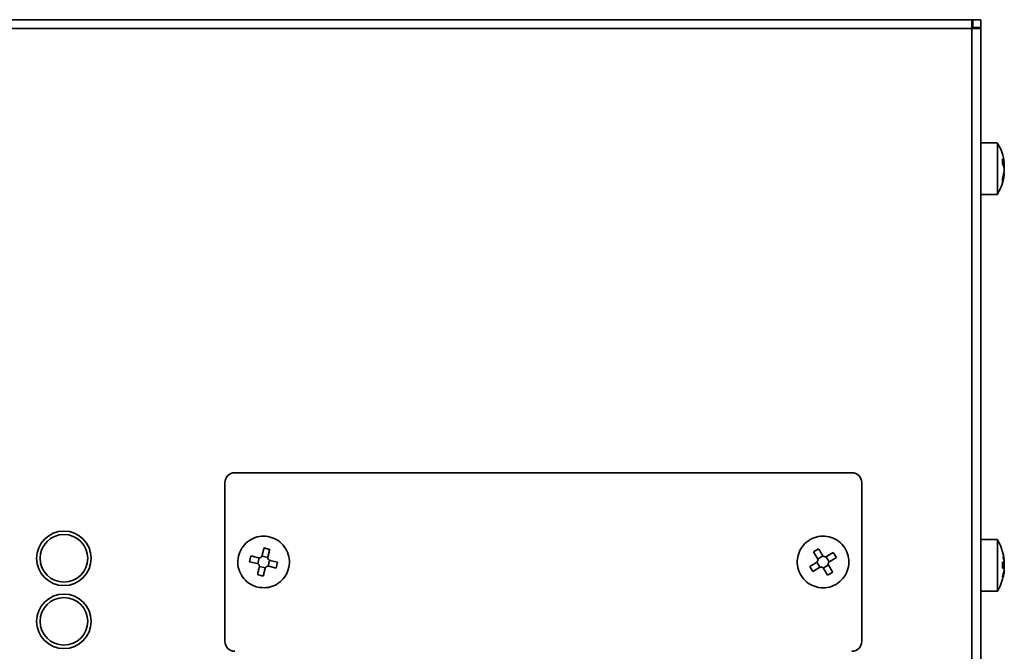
# Model space of a CAD drawing. Header units: millimetres. Extents: x 0 to 420, y 0 to 297.
# Tile 44 of 110: x 165 to 215, y 227 to 259. Entities that reach past the tile are written whole.
import ezdxf

# ---------------------------------------------------------------- set-up
doc = ezdxf.new("R2010")
doc.units = ezdxf.units.MM

msp = doc.modelspace()

# ---------------------------------------------------------------- linework, layer by layer
at = {"color": 7, "linetype": 'Continuous', "lineweight": 35}
for p, q in [((91.6286, 258.7264), (213.2287, 258.7264)), ((213.2287, 258.2764), (213.2287, 258.7264)), ((213.2287, 258.7264), (213.2787, 258.7264)), ((213.2787, 258.3264), (213.2787, 258.7264)), ((213.6787, 258.7264), (213.2787, 258.7264)), ((213.6787, 258.3264), (213.6787, 258.7264)), ((213.2287, 258.2764), (91.6286, 258.2764)), ((213.2287, 258.3264), (213.2787, 258.3264)), ((213.2287, 214.6764), (213.2287, 258.2764)), ((213.2287, 258.2764), (213.6787, 258.2764)), ((213.2787, 258.3264), (213.6787, 258.3264)), ((213.6787, 258.2764), (213.676, 258.3264)), ((213.6787, 258.2764), (213.6787, 214.6764)), ((214.5142, 252.5264), (213.6787, 252.5264)), ((214.7767, 251.7223), (214.7767, 251.4686)), ((214.7767, 251.4902), (214.863, 251.4902)), ((214.8223, 251.4902), (214.8561, 251.3619)), ((214.8344, 251.4902), (214.8561, 251.3999)), ((214.7767, 250.7222), (214.8561, 251.0528)), ((214.8561, 250.8926), (214.7767, 250.562)), ((214.7767, 250.7222), (214.7767, 250.562)), ((214.8223, 250.9625), (214.8561, 251.0908)), ((213.6787, 249.9264), (214.5142, 249.9264)), ((214.5066, 249.9318), (214.5548, 250.0193)), ((207.1787, 235.9014), (176.0787, 235.9014)), ((175.5787, 235.4014), (175.5787, 227.4014)), ((207.6787, 227.4014), (207.6787, 235.4014)), ((214.5142, 232.5264), (213.6787, 232.5264)), ((214.5423, 232.4565), (214.5052, 232.5153)), ((177.8368, 232.0379), (177.5452, 232.1083)), ((205.4991, 232.0702), (205.2425, 231.9148)), ((205.9077, 231.6851), (206.2422, 231.8876)), ((206.3976, 231.631), (206.2422, 231.8876)), ((214.7767, 231.9136), (214.7767, 231.9208)), ((214.8561, 231.5299), (214.7767, 231.9208)), ((176.8922, 231.7094), (176.8218, 231.4178)), ((177.2019, 231.326), (176.8218, 231.4178)), ((176.8922, 231.7094), (177.2723, 231.6176)), ((177.2349, 231.3138), (177.3073, 231.6134)), ((177.4411, 231.6952), (177.7408, 231.6228)), ((177.8226, 231.489), (177.7502, 231.1893)), ((177.8556, 231.4767), (178.2357, 231.3849)), ((178.1653, 231.0933), (178.2357, 231.3849)), ((205.0599, 231.1717), (205.3944, 231.3743)), ((205.5819, 231.1322), (205.4222, 231.3959)), ((205.4596, 231.5482), (205.7233, 231.7079)), ((205.8756, 231.6705), (206.0353, 231.4068)), ((206.3976, 231.631), (206.0631, 231.4285)), ((214.7767, 231.3929), (214.7767, 231.0929)), ((214.7767, 231.3835), (214.8565, 231.3835)), ((214.8561, 231.3691), (214.7767, 231.3691)), ((177.6164, 231.1076), (177.3167, 231.1799)), ((178.1653, 231.0933), (177.7851, 231.1851)), ((205.0599, 231.1717), (205.2153, 230.9151)), ((205.5498, 231.1177), (205.2153, 230.9151)), ((205.9979, 231.2545), (205.7342, 231.0948)), ((205.9584, 230.7325), (206.215, 230.8879)), ((214.7767, 230.65), (214.8561, 231.0095)), ((214.7767, 230.5391), (214.8561, 230.93)), ((177.2207, 230.7648), (177.5123, 230.6944)), ((214.7579, 230.4931), (214.7767, 230.5651)), ((214.7767, 230.5391), (214.7767, 230.5351)), ((213.6787, 229.9264), (214.5142, 229.9264)), ((214.5161, 229.9357), (214.5623, 230.0298)), ((214.5164, 229.9386), (214.5594, 230.0249))]:
    msp.add_line(p, q, dxfattribs=at)
at = {"color": 8, "linetype": 'Continuous', "lineweight": 35}
for p, q in [((214.7767, 251.5134), (214.8561, 251.5134)), ((214.8101, 251.3999), (214.8561, 251.3999)), ((214.8561, 250.8926), (214.8176, 250.8926)), ((214.7767, 231.3835), (214.8561, 231.3835)), ((214.8561, 231.2463), (214.8418, 231.2463)), ((214.8561, 231.2384), (214.8536, 231.2384))]:
    msp.add_line(p, q, dxfattribs=at)
at = {"color": 7, "linetype": 'Continuous', "lineweight": 35, "flags": 128}
for points in [[(177.4534, 231.7282), (177.465, 231.7763), (177.4766, 231.8243), (177.4881, 231.8721), (177.4996, 231.9198), (177.5111, 231.9673), (177.5225, 232.0145), (177.5339, 232.0616), (177.5452, 232.1083)], [(177.8368, 232.0379), (177.8255, 231.9911), (177.8141, 231.9441), (177.8027, 231.8968), (177.7913, 231.8494), (177.7797, 231.8017), (177.7682, 231.7539), (177.7566, 231.7059), (177.745, 231.6578)], [(205.445, 231.5803), (205.4194, 231.6226), (205.3938, 231.6649), (205.3683, 231.707), (205.3429, 231.7489), (205.3176, 231.7907), (205.2925, 231.8323), (205.2674, 231.8736), (205.2425, 231.9148)], [(205.4991, 232.0702), (205.524, 232.029), (205.5491, 231.9876), (205.5743, 231.9461), (205.5996, 231.9043), (205.625, 231.8624), (205.6504, 231.8203), (205.676, 231.778), (205.7017, 231.7357)], [(177.2207, 230.7648), (177.232, 230.8116), (177.2434, 230.8586), (177.2548, 230.9059), (177.2662, 230.9534), (177.2777, 231.001), (177.2893, 231.0488), (177.3009, 231.0968), (177.3125, 231.145)], [(177.6041, 231.0745), (177.5925, 231.0264), (177.5809, 230.9784), (177.5694, 230.9306), (177.5579, 230.8829), (177.5464, 230.8355), (177.535, 230.7882), (177.5236, 230.7412), (177.5123, 230.6944)], [(205.9584, 230.7325), (205.9335, 230.7737), (205.9084, 230.8151), (205.8832, 230.8567), (205.8579, 230.8984), (205.8325, 230.9404), (205.807, 230.9825), (205.7815, 231.0247), (205.7558, 231.0671)], [(206.0124, 231.2224), (206.0381, 231.1801), (206.0637, 231.1379), (206.0892, 231.0958), (206.1146, 231.0538), (206.1398, 231.0121), (206.165, 230.9705), (206.1901, 230.9291), (206.215, 230.8879)], [(214.8561, 231.2463), (214.8496, 231.2268), (214.8495, 231.2264)]]:
    msp.add_lwpolyline(points, dxfattribs=at)
at = {"color": 7, "linetype": 'Continuous', "lineweight": 35}
for centre in [(167.4636, 231.5864), (167.4636, 228.4114)]:
    msp.add_circle(centre, 1.375, dxfattribs=at)
for centre, radius, start, end in [((213.2287, 258.2764), 0.05, 0, 90), ((214.0541, 251.3277), 0.8233, 13.03765, 28.63825), ((214.0541, 251.0741), 0.8233, 13.03765, 28.63825), ((176.0787, 235.4014), 0.5, 90, 180), ((207.1787, 235.4014), 0.5, 0, 90), ((167.4636, 231.5864), 1.2, 90, 270), ((167.4636, 231.5864), 1.2, 270, 90), ((212.3848, 231.234), 2.4895, 8.82358, 14.65759), ((214.3601, 231.3233), 0.5208, 17.76778, 36.90085), ((214.7213, 230.5807), 0.814, 80.46737, 86.1035), ((214.7213, 232.1721), 0.8141, 273.89659, 279.53189), ((214.3601, 231.0475), 0.5208, 17.76778, 36.90085), ((214.7213, 230.2805), 0.8143, 80.4686, 86.10292), ((167.4636, 228.4114), 1.2, 90, 270), ((167.4636, 228.4114), 1.2, 270, 90), ((176.0787, 227.4014), 0.5, 180, 270), ((207.1787, 227.4014), 0.5, 270, 0)]:
    msp.add_arc(centre, radius, start, end, dxfattribs=at)
for points, knots in [([(214.8419, 251.5735), (214.8356, 251.6393), (214.813, 251.8778), (214.7022, 252.2007), (214.5596, 252.4274), (214.5093, 252.5073)], [0, 0, 0, 0, 0.1979401, 0.7173866, 1, 1, 1, 1]), ([(214.5142, 252.5101), (214.5142, 252.51), (214.5142, 252.5098), (214.5142, 252.342), (214.5142, 252.0487), (214.5142, 251.6571), (214.5142, 251.2183), (214.5142, 250.7805), (214.5142, 250.3915), (214.5142, 250.1025), (214.5142, 249.9403), (214.5142, 249.9425), (214.5142, 249.9434)], [0, 0, 0, 0, 0.0722024, 0.1796252, 0.287048, 0.3944709, 0.5018939, 0.6093168, 0.7167398, 0.8241627, 0.9315857, 1, 1, 1, 1]), ([(214.8561, 251.5601), (214.858, 251.5468), (214.8616, 251.5203), (214.8639, 251.4961), (214.8635, 251.4875), (214.8606, 251.4944), (214.8575, 251.5078), (214.8561, 251.5134)], [0, 0, 0, 0, 0.2134948, 0.4270673, 0.6389568, 0.8501132, 1, 1, 1, 1]), ([(214.8611, 251.2264), (214.8621, 251.2405), (214.8641, 251.2687), (214.8635, 251.3193), (214.8606, 251.3647), (214.8575, 251.3896), (214.8561, 251.3999)], [0, 0, 0, 0, 0.2713046, 0.5408051, 0.8093682, 1, 1, 1, 1]), ([(214.8561, 251.302), (214.858, 251.2901), (214.8616, 251.2663), (214.8639, 251.2181), (214.8635, 251.1676), (214.8606, 251.1233), (214.8575, 251.1003), (214.8561, 251.0908)], [0, 0, 0, 0, 0.2134992, 0.427074, 0.6389638, 0.8501254, 1, 1, 1, 1]), ([(214.8561, 251.2598), (214.858, 251.2495), (214.8616, 251.2289), (214.8639, 251.1834), (214.8635, 251.1336), (214.8606, 251.088), (214.8575, 251.0632), (214.8561, 251.0528)], [0, 0, 0, 0, 0.2134948, 0.4270673, 0.6389568, 0.8501132, 1, 1, 1, 1]), ([(214.5145, 249.9433), (214.5767, 250.0524), (214.7214, 250.3063), (214.8305, 250.647), (214.8455, 250.8718), (214.8494, 250.9303)], [0, 0, 0, 0, 0.3582573, 0.833005, 1, 1, 1, 1]), ([(214.8561, 250.8926), (214.858, 250.906), (214.8617, 250.9327), (214.8637, 250.9554), (214.8641, 250.9652), (214.863, 250.9625), (214.863, 250.9624)], [0, 0, 0, 0, 0.3332116, 0.6665391, 0.9972513, 1, 1, 1, 1]), ([(177.2236, 230.1377), (177.369, 230.1174), (177.66, 230.0767), (178.0908, 230.2031), (178.4558, 230.4545), (178.717, 230.8153), (178.844, 231.2415), (178.8227, 231.6859), (178.6556, 232.0982), (178.3614, 232.4319), (177.9734, 232.6494), (177.5352, 232.7262), (177.0963, 232.6537), (176.7061, 232.44), (176.4087, 232.1091), (176.2376, 231.6985), (176.212, 231.2545), (176.3349, 230.8265), (176.5926, 230.4654), (176.9095, 230.2347), (177.1363, 230.1647), (177.2236, 230.1377)], [0, 0, 0, 0, 0.0536889, 0.1073774, 0.1610661, 0.214755, 0.2684437, 0.3221324, 0.3758211, 0.4295098, 0.4831986, 0.5368876, 0.5905762, 0.6442647, 0.6979535, 0.7516422, 0.805331, 0.8590196, 0.9127083, 0.9663972, 1, 1, 1, 1]), ([(206.4021, 230.2894), (206.5197, 230.3774), (206.7549, 230.5534), (206.9717, 230.9466), (207.0538, 231.3821), (206.985, 231.8222), (206.775, 232.2142), (206.4469, 232.5147), (206.0379, 232.6897), (205.594, 232.7194), (205.1654, 232.6005), (204.8002, 232.3464), (204.5397, 231.9858), (204.4133, 231.5593), (204.4352, 231.115), (204.6029, 230.7029), (204.8975, 230.3697), (205.2861, 230.1524), (205.7234, 230.0776), (206.1108, 230.137), (206.3212, 230.247), (206.4021, 230.2894)], [0, 0, 0, 0, 0.0536887, 0.1073775, 0.1610662, 0.2147549, 0.2684436, 0.3221323, 0.3758211, 0.4295098, 0.4831985, 0.5368873, 0.590576, 0.6442647, 0.6979534, 0.7516422, 0.8053309, 0.8590197, 0.9127084, 0.9663971, 1, 1, 1, 1]), ([(214.5714, 232.4127), (214.5605, 232.4406), (214.544, 232.4828), (214.5164, 232.5184), (214.507, 232.5305)], [0, 0, 0, 0, 0.661998, 1, 1, 1, 1]), ([(214.7683, 231.9153), (214.7503, 231.9907), (214.6996, 232.2028), (214.5867, 232.3906), (214.514, 232.5116)], [0, 0, 0, 0, 0.3554432, 1, 1, 1, 1]), ([(214.5142, 232.5117), (214.5142, 232.516), (214.5142, 232.5362), (214.5142, 232.4239), (214.5142, 232.1823), (214.5142, 231.8218), (214.5142, 231.3973), (214.5142, 230.9523), (214.5142, 230.5397), (214.5142, 230.2), (214.5142, 229.9926), (214.5142, 229.9039), (214.5142, 229.9283), (214.5142, 229.9293)], [0, 0, 0, 0, 0.0294928, 0.1368275, 0.2441623, 0.3514971, 0.4588317, 0.5661666, 0.6735013, 0.780836, 0.8881707, 0.9955055, 1, 1, 1, 1]), ([(214.8358, 231.6097), (214.8282, 231.6951), (214.8162, 231.8288), (214.7645, 231.9521), (214.7458, 231.9966)], [0, 0, 0, 0, 0.63882148, 1, 1, 1, 1]), ([(214.8387, 231.5903), (214.8344, 231.6777), (214.83, 231.7678), (214.7989, 231.8511), (214.7979, 231.8537)], [0, 0, 0, 0, 0.9698497, 1, 1, 1, 1]), ([(177.2019, 231.326), (177.2178, 231.3205), (177.2495, 231.3095), (177.2871, 231.2742), (177.3111, 231.2297), (177.3192, 231.1844), (177.3145, 231.1565), (177.3125, 231.145)], [0, 0, 0, 0, 0.213489, 0.4270594, 0.6389565, 0.8501113, 1, 1, 1, 1]), ([(177.4534, 231.7282), (177.4479, 231.7123), (177.4369, 231.6806), (177.4015, 231.643), (177.3571, 231.619), (177.3117, 231.6109), (177.2839, 231.6156), (177.2723, 231.6176)], [0, 0, 0, 0, 0.2134947, 0.4270717, 0.6389616, 0.85012, 1, 1, 1, 1]), ([(177.8556, 231.4767), (177.8397, 231.4822), (177.808, 231.4933), (177.7704, 231.5286), (177.7464, 231.573), (177.7383, 231.6184), (177.743, 231.6462), (177.745, 231.6578)], [0, 0, 0, 0, 0.213489, 0.4270594, 0.6389565, 0.8501113, 1, 1, 1, 1]), ([(205.445, 231.5803), (205.4523, 231.5651), (205.4669, 231.5349), (205.4682, 231.4833), (205.4536, 231.4349), (205.4271, 231.3973), (205.404, 231.381), (205.3944, 231.3743)], [0, 0, 0, 0, 0.2134951, 0.4270664, 0.6389561, 0.8501128, 1, 1, 1, 1]), ([(205.9077, 231.6851), (205.8925, 231.6778), (205.8622, 231.6633), (205.8107, 231.6619), (205.7623, 231.6765), (205.7247, 231.703), (205.7084, 231.7261), (205.7017, 231.7357)], [0, 0, 0, 0, 0.2134951, 0.4270664, 0.6389561, 0.8501128, 1, 1, 1, 1]), ([(206.0124, 231.2224), (206.0052, 231.2376), (205.9906, 231.2679), (205.9893, 231.3194), (206.0039, 231.3678), (206.0304, 231.4054), (206.0535, 231.4217), (206.0631, 231.4285)], [0, 0, 0, 0, 0.2134953, 0.4270667, 0.6389561, 0.8501142, 1, 1, 1, 1]), ([(214.8561, 231.5612), (214.858, 231.5465), (214.8616, 231.5172), (214.8641, 231.4851), (214.8634, 231.4765), (214.863, 231.4721)], [0, 0, 0, 0, 0.3341318, 0.66837627, 1, 1, 1, 1]), ([(214.8561, 231.5299), (214.858, 231.5132), (214.8616, 231.4798), (214.8639, 231.4357), (214.8635, 231.4028), (214.8606, 231.3853), (214.8575, 231.384), (214.8561, 231.3835)], [0, 0, 0, 0, 0.2134944, 0.4270669, 0.6389559, 0.8501145, 1, 1, 1, 1]), ([(214.8561, 231.3608), (214.8579, 231.3634), (214.8615, 231.3685), (214.8639, 231.391), (214.8634, 231.412), (214.8632, 231.4195)], [0, 0, 0, 0, 0.3922083, 0.7845021, 1, 1, 1, 1]), ([(214.8561, 231.2463), (214.858, 231.2544), (214.8617, 231.2705), (214.8638, 231.3116), (214.8639, 231.3492), (214.8623, 231.3718), (214.8619, 231.3777)], [0, 0, 0, 0, 0.29880003, 0.59771104, 0.89427108, 1, 1, 1, 1]), ([(214.8617, 231.4746), (214.8626, 231.4627), (214.8637, 231.448), (214.8635, 231.4385), (214.8634, 231.4367)], [0, 0, 0, 0, 0.8137644, 1, 1, 1, 1]), ([(177.6041, 231.0745), (177.6096, 231.0904), (177.6206, 231.1221), (177.656, 231.1597), (177.7004, 231.1838), (177.7457, 231.1918), (177.7736, 231.1871), (177.7851, 231.1851)], [0, 0, 0, 0, 0.2134946, 0.4270717, 0.6389616, 0.8501043, 1, 1, 1, 1]), ([(205.5498, 231.1177), (205.565, 231.1249), (205.5953, 231.1395), (205.6468, 231.1408), (205.6952, 231.1263), (205.7328, 231.0997), (205.7491, 231.0766), (205.7558, 231.0671)], [0, 0, 0, 0, 0.2134951, 0.4270664, 0.6389561, 0.8501128, 1, 1, 1, 1]), ([(214.8007, 230.6576), (214.8219, 230.719), (214.8496, 230.7996), (214.8519, 230.8842), (214.8524, 230.9044)], [0, 0, 0, 0, 0.7615164, 1, 1, 1, 1]), ([(214.8561, 231.2143), (214.858, 231.2059), (214.8616, 231.189), (214.8639, 231.1473), (214.8638, 231.1051), (214.8618, 231.0782), (214.8611, 231.068)], [0, 0, 0, 0, 0.27759457, 0.55526696, 0.83076165, 1, 1, 1, 1]), ([(214.8561, 231.2064), (214.858, 231.1984), (214.8616, 231.1822), (214.8639, 231.1412), (214.8635, 231.0933), (214.8606, 231.0473), (214.8575, 231.0206), (214.8561, 231.0095)], [0, 0, 0, 0, 0.2134933, 0.4270674, 0.6389558, 0.8501122, 1, 1, 1, 1]), ([(214.8561, 231.0919), (214.858, 231.0894), (214.8616, 231.0845), (214.8639, 231.0567), (214.8635, 231.0175), (214.8606, 230.9744), (214.8575, 230.9462), (214.8561, 230.9344)], [0, 0, 0, 0, 0.2135104, 0.4270685, 0.6389604, 0.8501179, 1, 1, 1, 1]), ([(214.8561, 231.0836), (214.858, 231.0816), (214.8616, 231.0775), (214.8639, 231.0509), (214.8635, 231.0126), (214.8606, 230.97), (214.8575, 230.9418), (214.8561, 230.93)], [0, 0, 0, 0, 0.2134964, 0.4270676, 0.6389563, 0.8501128, 1, 1, 1, 1]), ([(214.8561, 230.8915), (214.858, 230.9063), (214.8616, 230.9359), (214.8639, 230.9663), (214.8638, 230.9822), (214.8621, 230.9809), (214.8615, 230.9805)], [0, 0, 0, 0, 0.2877257, 0.5755523, 0.8611205, 1, 1, 1, 1]), ([(214.8561, 230.8912), (214.8579, 230.9054), (214.8615, 230.9339), (214.8637, 230.9582), (214.8635, 230.9635), (214.8634, 230.964)], [0, 0, 0, 0, 0.4775533, 0.9552769, 1, 1, 1, 1]), ([(214.5043, 229.9354), (214.5493, 230.0028), (214.6723, 230.187), (214.7342, 230.4007), (214.7734, 230.5363)], [0, 0, 0, 0, 0.3657853, 1, 1, 1, 1])]:
    msp.add_open_spline(points, degree=3, knots=knots, dxfattribs=at)

doc.saveas('drawing.dxf')
